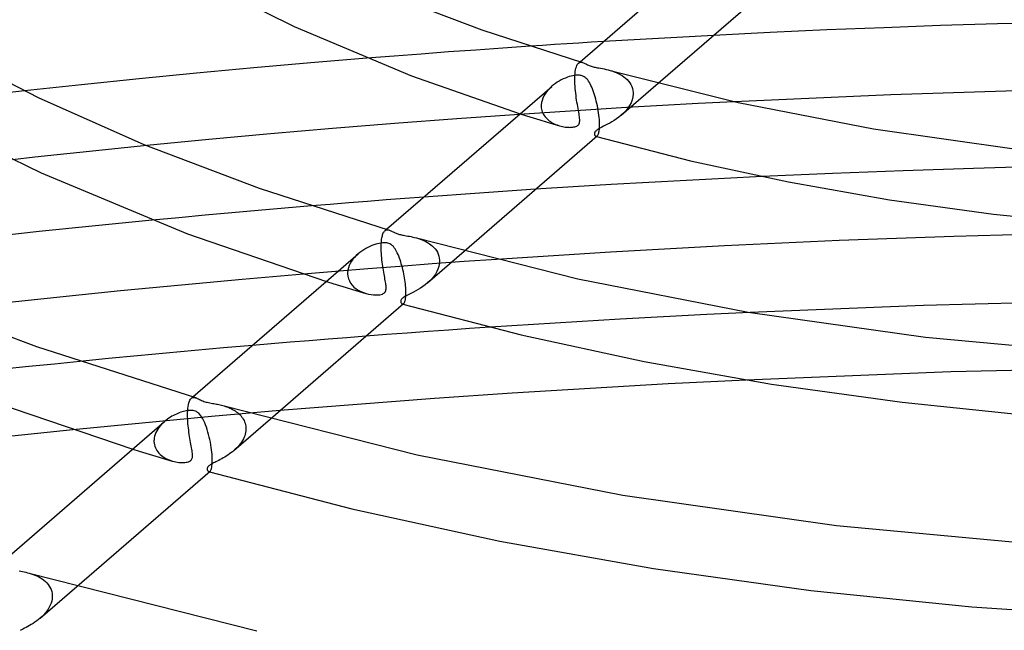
# Model space of a CAD drawing. Header units: millimetres. Extents: x -417 to 417, y -210 to 365.
# Tile 51 of 100: x -80 to -21, y 178 to 214. Entities that reach past the tile are written whole.
import ezdxf

# ---------------------------------------------------------------- set-up
doc = ezdxf.new("R2010")
doc.units = ezdxf.units.MM
doc.layers.add('HIDDEN', color=7, linetype='Continuous')
doc.layers.add('THICK', color=7, linetype='Continuous')

msp = doc.modelspace()

# ---------------------------------------------------------------- linework, layer by layer
at = {"layer": 'HIDDEN'}
for p, q in [((-43.94, 213.044), (-45.028, 212.979)), ((-42.851, 213.108), (-43.94, 213.044)), ((-41.762, 213.17), (-42.851, 213.108)), ((-40.673, 213.231), (-41.762, 213.17)), ((-39.582, 213.29), (-40.673, 213.231)), ((-38.492, 213.348), (-39.582, 213.29)), ((-54.229, 212.36), (-55.845, 212.239)), ((-52.611, 212.477), (-54.229, 212.36)), ((-50.992, 212.591), (-52.611, 212.477)), ((-49.371, 212.701), (-50.992, 212.591)), ((-57.459, 212.115), (-59.071, 211.987)), ((-55.845, 212.239), (-57.459, 212.115)), ((-46.506, 211.699), (-46.41, 211.782)), ((-46.47, 211.725), (-46.431, 211.742)), ((-46.431, 211.742), (-46.391, 211.752)), ((-46.391, 211.752), (-46.349, 211.754)), ((-46.349, 211.754), (-46.306, 211.749)), ((-46.306, 211.749), (-46.261, 211.738)), ((-46.71, 211.082), (-46.697, 211.2)), ((-46.697, 211.2), (-46.68, 211.306)), ((-46.68, 211.306), (-46.659, 211.4)), ((-46.659, 211.4), (-46.634, 211.483)), ((-46.634, 211.483), (-46.607, 211.554)), ((-46.607, 211.554), (-46.576, 211.613)), ((-46.576, 211.613), (-46.542, 211.661)), ((-46.542, 211.661), (-46.506, 211.699)), ((-46.506, 211.699), (-46.47, 211.725)), ((-44.634, 211.268), (-44.509, 211.231)), ((-44.509, 211.231), (-44.385, 211.188)), ((-44.385, 211.188), (-44.263, 211.14)), ((-46.724, 210.739), (-46.722, 210.866)), ((-46.722, 210.607), (-46.724, 210.739)), ((-46.722, 210.881), (-46.721, 210.895)), ((-46.722, 210.866), (-46.722, 210.881)), ((-46.718, 210.47), (-46.722, 210.607)), ((-46.721, 210.91), (-46.72, 210.925)), ((-46.721, 210.895), (-46.721, 210.91)), ((-46.72, 210.925), (-46.719, 210.939)), ((-46.719, 210.953), (-46.71, 211.082)), ((-46.719, 210.939), (-46.719, 210.953)), ((-44.263, 211.14), (-44.143, 211.086)), ((-44.143, 211.086), (-44.027, 211.027)), ((-44.027, 211.027), (-43.916, 210.961)), ((-43.916, 210.961), (-43.81, 210.888)), ((-43.81, 210.888), (-43.709, 210.809)), ((-43.709, 210.809), (-43.617, 210.724)), ((-43.617, 210.724), (-43.533, 210.631)), ((-43.533, 210.631), (-43.458, 210.533)), ((-79.415, 210.048), (-80.615, 209.916)), ((-48.411, 209.991), (-48.495, 209.871)), ((-48.316, 210.107), (-48.411, 209.991)), ((-48.211, 210.216), (-48.316, 210.107)), ((-48.099, 210.32), (-48.211, 210.216)), ((-46.71, 210.332), (-46.718, 210.47)), ((-46.699, 210.192), (-46.71, 210.332)), ((-46.686, 210.052), (-46.699, 210.192)), ((-46.671, 209.911), (-46.686, 210.052)), ((-43.975, 208.6), (-41.783, 210.498)), ((-43.458, 210.533), (-43.393, 210.427)), ((-43.393, 210.427), (-43.34, 210.316)), ((-43.34, 210.316), (-43.3, 210.2)), ((-43.3, 210.2), (-43.272, 210.079)), ((-43.272, 210.079), (-43.259, 209.954)), ((-48.674, 209.486), (-48.705, 209.353)), ((-48.628, 209.617), (-48.674, 209.486)), ((-48.568, 209.746), (-48.628, 209.617)), ((-48.495, 209.871), (-48.568, 209.746)), ((-46.654, 209.773), (-46.671, 209.911)), ((-46.636, 209.636), (-46.654, 209.773)), ((-46.616, 209.501), (-46.636, 209.636)), ((-46.596, 209.369), (-46.616, 209.501)), ((-43.319, 209.519), (-43.385, 209.348)), ((-43.276, 209.692), (-43.319, 209.519)), ((-43.258, 209.866), (-43.276, 209.692)), ((-43.259, 209.954), (-43.258, 209.94)), ((-43.258, 209.94), (-43.258, 209.925)), ((-43.258, 209.925), (-43.258, 209.91)), ((-43.258, 209.91), (-43.258, 209.896)), ((-43.258, 209.896), (-43.258, 209.881)), ((-43.258, 209.881), (-43.258, 209.866)), ((-37.26, 209.406), (-39.393, 209.295)), ((-48.72, 209.192), (-48.721, 209.178)), ((-48.721, 209.178), (-48.721, 209.164)), ((-48.721, 209.164), (-48.72, 209.15)), ((-48.719, 209.221), (-48.72, 209.206)), ((-48.72, 209.206), (-48.72, 209.192)), ((-48.72, 209.15), (-48.72, 209.136)), ((-48.72, 209.136), (-48.714, 209.05)), ((-48.705, 209.353), (-48.719, 209.221)), ((-48.714, 209.05), (-48.701, 208.966)), ((-48.701, 208.966), (-48.681, 208.884)), ((-48.681, 208.884), (-48.655, 208.804)), ((-45.782, 208.925), (-47.907, 208.789)), ((-46.574, 209.24), (-46.596, 209.369)), ((-46.553, 209.115), (-46.574, 209.24)), ((-46.532, 208.997), (-46.553, 209.115)), ((-46.512, 208.884), (-46.532, 208.997)), ((-46.493, 208.777), (-46.512, 208.884)), ((-43.654, 209.054), (-45.782, 208.925)), ((-43.699, 208.873), (-43.833, 208.731)), ((-43.578, 209.023), (-43.699, 208.873)), ((-41.525, 209.178), (-43.654, 209.054)), ((-43.473, 209.182), (-43.578, 209.023)), ((-43.385, 209.348), (-43.473, 209.182)), ((-39.393, 209.295), (-41.525, 209.178)), ((-47.907, 208.789), (-50.03, 208.647)), ((-49.976, 208.694), (-49.589, 208.571)), ((-49.589, 208.571), (-49.201, 208.45)), ((-49.201, 208.45), (-48.812, 208.33)), ((-48.812, 208.33), (-48.421, 208.21)), ((-48.655, 208.804), (-48.622, 208.727)), ((-48.622, 208.727), (-48.583, 208.652)), ((-48.583, 208.652), (-48.538, 208.581)), ((-48.538, 208.581), (-48.489, 208.513)), ((-48.489, 208.513), (-48.434, 208.448)), ((-48.434, 208.448), (-48.375, 208.387)), ((-48.375, 208.387), (-48.312, 208.329)), ((-48.312, 208.329), (-48.245, 208.275)), ((-48.245, 208.275), (-48.175, 208.224)), ((-46.476, 208.677), (-46.493, 208.777)), ((-46.461, 208.584), (-46.476, 208.677)), ((-46.449, 208.498), (-46.461, 208.584)), ((-46.44, 208.418), (-46.449, 208.498)), ((-46.435, 208.344), (-46.44, 208.418)), ((-46.439, 208.207), (-46.434, 208.273)), ((-46.434, 208.273), (-46.435, 208.344)), ((-44.38, 208.298), (-44.516, 208.213)), ((-44.243, 208.39), (-44.38, 208.298)), ((-44.108, 208.49), (-44.243, 208.39)), ((-43.978, 208.597), (-44.108, 208.49)), ((-43.833, 208.731), (-43.978, 208.597)), ((-48.421, 208.21), (-48.03, 208.092)), ((-48.175, 208.224), (-48.101, 208.177)), ((-48.101, 208.177), (-48.025, 208.133)), ((-48.03, 208.092), (-47.637, 207.974)), ((-48.025, 208.133), (-47.946, 208.093)), ((-47.946, 208.093), (-47.865, 208.056)), ((-47.865, 208.056), (-47.782, 208.023)), ((-47.782, 208.023), (-47.699, 207.993)), ((-47.699, 207.993), (-47.616, 207.968)), ((-47.616, 207.968), (-47.536, 207.946)), ((-47.536, 207.946), (-47.458, 207.928)), ((-47.458, 207.928), (-47.38, 207.914)), ((-47.38, 207.914), (-47.304, 207.902)), ((-47.304, 207.902), (-47.23, 207.893)), ((-47.23, 207.893), (-47.158, 207.886)), ((-47.158, 207.886), (-47.088, 207.883)), ((-47.088, 207.883), (-47.022, 207.882)), ((-47.022, 207.882), (-46.958, 207.883)), ((-46.958, 207.883), (-46.898, 207.887)), ((-46.898, 207.887), (-46.838, 207.893)), ((-46.838, 207.893), (-46.778, 207.903)), ((-46.778, 207.903), (-46.719, 207.916)), ((-46.719, 207.916), (-46.663, 207.934)), ((-46.663, 207.934), (-46.611, 207.956)), ((-46.611, 207.956), (-46.565, 207.983)), ((-46.565, 207.983), (-46.527, 208.015)), ((-46.527, 208.015), (-46.495, 208.052)), ((-46.495, 208.052), (-46.47, 208.096)), ((-46.47, 208.096), (-46.451, 208.148)), ((-46.451, 208.148), (-46.439, 208.207)), ((-45.486, 207.665), (-45.51, 207.638)), ((-45.458, 207.691), (-45.486, 207.665)), ((-45.425, 207.717), (-45.458, 207.691)), ((-45.387, 207.744), (-45.425, 207.717)), ((-45.341, 207.773), (-45.387, 207.744)), ((-45.283, 207.807), (-45.341, 207.773)), ((-45.209, 207.847), (-45.283, 207.807)), ((-45.118, 207.893), (-45.209, 207.847)), ((-45.014, 207.946), (-45.118, 207.893)), ((-44.899, 208.003), (-45.014, 207.946)), ((-44.777, 208.067), (-44.899, 208.003)), ((-44.649, 208.136), (-44.777, 208.067)), ((-44.516, 208.213), (-44.649, 208.136)), ((-45.562, 207.52), (-45.563, 207.491)), ((-45.563, 207.491), (-45.56, 207.463)), ((-45.556, 207.551), (-45.562, 207.52)), ((-45.56, 207.463), (-45.553, 207.437)), ((-45.545, 207.581), (-45.556, 207.551)), ((-45.553, 207.437), (-45.543, 207.414)), ((-45.53, 207.61), (-45.545, 207.581)), ((-45.543, 207.414), (-45.53, 207.393)), ((-45.51, 207.638), (-45.53, 207.61)), ((-45.53, 207.393), (-45.515, 207.375)), ((-45.515, 207.375), (-45.499, 207.361)), ((-45.499, 207.361), (-45.481, 207.352)), ((-45.481, 207.352), (-45.467, 207.348)), ((-45.473, 207.349), (-45.466, 207.347)), ((-45.467, 207.348), (-45.453, 207.346)), ((-45.466, 207.347), (-45.459, 207.345)), ((-45.459, 207.345), (-45.452, 207.343)), ((-45.453, 207.346), (-45.438, 207.348)), ((-45.452, 207.343), (-45.446, 207.341)), ((-45.446, 207.341), (-45.439, 207.34)), ((-45.439, 207.34), (-45.432, 207.338)), ((-45.438, 207.348), (-45.424, 207.352)), ((-45.424, 207.352), (-45.409, 207.36)), ((-45.409, 207.36), (-45.394, 207.37)), ((-74.806, 206.526), (-76.137, 206.387)), ((-73.475, 206.662), (-74.806, 206.526)), ((-72.143, 206.796), (-73.475, 206.662)), ((-78.794, 206.103), (-80.121, 205.957)), ((-77.466, 206.246), (-78.794, 206.103)), ((-76.137, 206.387), (-77.466, 206.246)), ((-27.226, 205.301), (-31.409, 205.139)), ((-23.042, 205.44), (-27.226, 205.301)), ((-18.853, 205.555), (-23.042, 205.44)), ((-31.409, 205.139), (-35.59, 204.954)), ((-49.056, 204.199), (-50.165, 204.126)), ((-54.594, 203.818), (-55.7, 203.737)), ((-53.488, 203.898), (-54.594, 203.818)), ((-52.381, 203.975), (-53.488, 203.898)), ((-51.274, 204.052), (-52.381, 203.975)), ((-50.165, 204.126), (-51.274, 204.052)), ((-63.953, 203.079), (-65.53, 202.943)), ((-62.374, 203.212), (-63.953, 203.079)), ((-70.256, 202.514), (-71.829, 202.364)), ((-68.682, 202.66), (-70.256, 202.514)), ((-67.107, 202.803), (-68.682, 202.66)), ((-65.53, 202.943), (-67.107, 202.803)), ((-58.008, 201.738), (-57.911, 201.822)), ((-57.912, 201.788), (-57.877, 201.793)), ((-57.877, 201.793), (-57.84, 201.793)), ((-57.84, 201.793), (-57.802, 201.788)), ((-58.208, 201.161), (-58.199, 201.239)), ((-58.199, 201.239), (-58.188, 201.312)), ((-58.188, 201.312), (-58.175, 201.381)), ((-58.175, 201.381), (-58.159, 201.445)), ((-58.159, 201.445), (-58.143, 201.503)), ((-58.143, 201.503), (-58.124, 201.556)), ((-58.124, 201.556), (-58.104, 201.604)), ((-58.104, 201.604), (-58.082, 201.646)), ((-58.082, 201.646), (-58.058, 201.682)), ((-58.058, 201.682), (-58.033, 201.714)), ((-58.033, 201.714), (-58.006, 201.739)), ((-58.006, 201.739), (-57.977, 201.761)), ((-57.977, 201.761), (-57.945, 201.777)), ((-57.945, 201.777), (-57.912, 201.788)), ((-57.802, 201.788), (-57.762, 201.778)), ((-56.135, 201.309), (-56.019, 201.274)), ((-56.019, 201.274), (-55.904, 201.235)), ((-55.904, 201.235), (-55.791, 201.191)), ((-58.226, 200.782), (-58.224, 200.905)), ((-58.225, 200.655), (-58.226, 200.782)), ((-58.221, 200.526), (-58.225, 200.655)), ((-58.224, 200.934), (-58.223, 200.949)), ((-58.224, 200.92), (-58.224, 200.934)), ((-58.224, 200.905), (-58.224, 200.92)), ((-58.223, 200.949), (-58.222, 200.963)), ((-58.222, 200.978), (-58.221, 200.992)), ((-58.222, 200.963), (-58.222, 200.978)), ((-58.221, 200.992), (-58.216, 201.078)), ((-58.216, 201.078), (-58.208, 201.161)), ((-55.791, 201.191), (-55.68, 201.143)), ((-55.68, 201.143), (-55.572, 201.09)), ((-55.572, 201.09), (-55.467, 201.031)), ((-55.467, 201.031), (-55.367, 200.967)), ((-55.367, 200.967), (-55.271, 200.898)), ((-55.271, 200.898), (-55.181, 200.822)), ((-55.181, 200.822), (-55.097, 200.741)), ((-55.097, 200.741), (-55.019, 200.653)), ((-55.019, 200.653), (-54.95, 200.558)), ((-59.904, 200.042), (-59.989, 199.923)), ((-59.809, 200.155), (-59.904, 200.042)), ((-59.707, 200.261), (-59.809, 200.155)), ((-59.597, 200.362), (-59.707, 200.261)), ((-58.214, 200.395), (-58.221, 200.526)), ((-58.204, 200.264), (-58.214, 200.395)), ((-58.193, 200.134), (-58.204, 200.264)), ((-58.179, 200.005), (-58.193, 200.134)), ((-55.476, 198.639), (-53.293, 200.53)), ((-54.95, 200.558), (-54.89, 200.457)), ((-54.89, 200.457), (-54.84, 200.349)), ((-54.84, 200.349), (-54.801, 200.235)), ((-54.801, 200.235), (-54.774, 200.117)), ((-54.774, 200.117), (-54.761, 199.993)), ((-59.03, 199.47), (-60.939, 199.317)), ((-60.173, 199.534), (-60.206, 199.398)), ((-60.125, 199.668), (-60.173, 199.534)), ((-60.063, 199.798), (-60.125, 199.668)), ((-59.989, 199.923), (-60.063, 199.798)), ((-57.119, 199.619), (-59.03, 199.47)), ((-58.164, 199.878), (-58.179, 200.005)), ((-58.148, 199.753), (-58.164, 199.878)), ((-58.131, 199.63), (-58.148, 199.753)), ((-58.113, 199.51), (-58.131, 199.63)), ((-58.094, 199.393), (-58.113, 199.51)), ((-55.207, 199.763), (-57.119, 199.619)), ((-53.294, 199.901), (-55.207, 199.763)), ((-54.857, 199.458), (-54.925, 199.31)), ((-54.806, 199.608), (-54.857, 199.458)), ((-54.774, 199.757), (-54.806, 199.608)), ((-54.76, 199.905), (-54.774, 199.757)), ((-54.761, 199.993), (-54.761, 199.979)), ((-54.761, 199.979), (-54.76, 199.964)), ((-54.76, 199.964), (-54.76, 199.949)), ((-54.76, 199.949), (-54.76, 199.934)), ((-54.76, 199.934), (-54.76, 199.92)), ((-54.76, 199.92), (-54.76, 199.905)), ((-51.379, 200.035), (-53.294, 199.901)), ((-60.939, 199.317), (-62.846, 199.159)), ((-60.222, 199.231), (-60.223, 199.217)), ((-60.223, 199.217), (-60.223, 199.203)), ((-60.223, 199.203), (-60.223, 199.189)), ((-60.223, 199.189), (-60.222, 199.175)), ((-60.221, 199.26), (-60.222, 199.245)), ((-60.222, 199.245), (-60.222, 199.231)), ((-60.222, 199.175), (-60.208, 199.03)), ((-60.206, 199.398), (-60.221, 199.26)), ((-60.208, 199.03), (-60.173, 198.888)), ((-60.173, 198.888), (-60.117, 198.752)), ((-58.075, 199.278), (-58.094, 199.393)), ((-58.056, 199.167), (-58.075, 199.278)), ((-58.037, 199.06), (-58.056, 199.167)), ((-58.019, 198.958), (-58.037, 199.06)), ((-58.002, 198.862), (-58.019, 198.958)), ((-55.221, 198.889), (-55.346, 198.759)), ((-55.109, 199.024), (-55.221, 198.889)), ((-55.01, 199.165), (-55.109, 199.024)), ((-54.925, 199.31), (-55.01, 199.165)), ((-61.485, 198.727), (-61.096, 198.606)), ((-61.096, 198.606), (-60.706, 198.486)), ((-60.706, 198.486), (-60.315, 198.367)), ((-60.315, 198.367), (-59.923, 198.248)), ((-60.117, 198.752), (-60.043, 198.624)), ((-60.043, 198.624), (-59.951, 198.504)), ((-59.951, 198.504), (-59.843, 198.394)), ((-59.843, 198.394), (-59.72, 198.294)), ((-59.72, 198.294), (-59.585, 198.206)), ((-57.986, 198.771), (-58.002, 198.862)), ((-57.971, 198.686), (-57.986, 198.771)), ((-57.959, 198.606), (-57.971, 198.686)), ((-57.949, 198.532), (-57.959, 198.606)), ((-57.941, 198.463), (-57.949, 198.532)), ((-57.942, 198.231), (-57.936, 198.283)), ((-57.936, 198.399), (-57.941, 198.463)), ((-57.934, 198.339), (-57.936, 198.399)), ((-57.936, 198.283), (-57.934, 198.339)), ((-55.893, 198.33), (-56.034, 198.243)), ((-55.751, 198.425), (-55.893, 198.33)), ((-55.613, 198.527), (-55.751, 198.425)), ((-55.481, 198.636), (-55.613, 198.527)), ((-55.346, 198.759), (-55.481, 198.636)), ((-59.923, 198.248), (-59.53, 198.131)), ((-59.585, 198.206), (-59.439, 198.129)), ((-59.53, 198.131), (-59.137, 198.014)), ((-59.439, 198.129), (-59.284, 198.063)), ((-59.284, 198.063), (-59.123, 198.009)), ((-59.123, 198.009), (-58.973, 197.972)), ((-58.973, 197.972), (-58.826, 197.945)), ((-58.826, 197.945), (-58.684, 197.929)), ((-58.684, 197.929), (-58.55, 197.922)), ((-58.55, 197.922), (-58.426, 197.925)), ((-58.426, 197.925), (-58.315, 197.937)), ((-58.315, 197.937), (-58.225, 197.955)), ((-58.225, 197.955), (-58.154, 197.977)), ((-58.154, 197.977), (-58.1, 198.003)), ((-58.1, 198.003), (-58.057, 198.03)), ((-58.057, 198.03), (-58.021, 198.061)), ((-58.021, 198.061), (-57.992, 198.097)), ((-57.992, 198.097), (-57.97, 198.137)), ((-57.97, 198.137), (-57.953, 198.182)), ((-57.953, 198.182), (-57.942, 198.231)), ((-56.964, 197.727), (-56.995, 197.696)), ((-56.926, 197.757), (-56.964, 197.727)), ((-56.881, 197.789), (-56.926, 197.757)), ((-56.823, 197.825), (-56.881, 197.789)), ((-56.75, 197.866), (-56.823, 197.825)), ((-56.659, 197.913), (-56.75, 197.866)), ((-56.552, 197.967), (-56.659, 197.913)), ((-56.434, 198.026), (-56.552, 197.967)), ((-56.306, 198.092), (-56.434, 198.026)), ((-56.172, 198.164), (-56.306, 198.092)), ((-56.034, 198.243), (-56.172, 198.164)), ((-57.059, 197.581), (-57.063, 197.556)), ((-57.063, 197.556), (-57.063, 197.533)), ((-57.063, 197.533), (-57.061, 197.512)), ((-57.061, 197.512), (-57.057, 197.493)), ((-57.051, 197.608), (-57.059, 197.581)), ((-57.057, 197.493), (-57.053, 197.477)), ((-57.053, 197.477), (-57.046, 197.461)), ((-57.038, 197.636), (-57.051, 197.608)), ((-57.046, 197.461), (-57.039, 197.446)), ((-57.039, 197.446), (-57.03, 197.433)), ((-57.019, 197.666), (-57.038, 197.636)), ((-57.03, 197.433), (-57.021, 197.42)), ((-57.021, 197.42), (-57.01, 197.41)), ((-56.995, 197.696), (-57.019, 197.666)), ((-57.01, 197.41), (-56.998, 197.401)), ((-56.998, 197.401), (-56.986, 197.394)), ((-56.986, 197.394), (-56.973, 197.389)), ((-56.973, 197.389), (-56.961, 197.386)), ((-56.973, 197.389), (-56.966, 197.387)), ((-56.966, 197.387), (-56.96, 197.385)), ((-56.961, 197.386), (-56.948, 197.386)), ((-56.96, 197.385), (-56.953, 197.383)), ((-56.953, 197.383), (-56.946, 197.381)), ((-56.948, 197.386), (-56.935, 197.388)), ((-56.946, 197.381), (-56.94, 197.38)), ((-56.94, 197.38), (-56.933, 197.378)), ((-56.935, 197.388), (-56.922, 197.393)), ((-56.922, 197.393), (-56.909, 197.4)), ((-56.909, 197.4), (-56.896, 197.41)), ((-41.459, 196.624), (-44.035, 196.481)), ((-38.881, 196.758), (-41.459, 196.624)), ((-36.301, 196.883), (-38.881, 196.758)), ((-49.178, 196.171), (-51.745, 196.003)), ((-46.608, 196.33), (-49.178, 196.171)), ((-44.035, 196.481), (-46.608, 196.33)), ((-60.26, 195.384), (-61.385, 195.295)), ((-59.134, 195.472), (-60.26, 195.384)), ((-64.755, 195.018), (-65.878, 194.923)), ((-63.632, 195.112), (-64.755, 195.018)), ((-62.509, 195.204), (-63.632, 195.112)), ((-61.385, 195.295), (-62.509, 195.204)), ((-79.163, 193.662), (-80.682, 193.503)), ((-77.643, 193.818), (-79.163, 193.662)), ((-76.122, 193.972), (-77.643, 193.818)), ((-12.206, 193.635), (-24.386, 193.347)), ((-24.386, 193.347), (-36.539, 192.867)), ((-69.509, 191.778), (-69.411, 191.863)), ((-69.713, 191.171), (-69.698, 191.299)), ((-69.698, 191.299), (-69.677, 191.415)), ((-69.677, 191.415), (-69.652, 191.517)), ((-69.652, 191.517), (-69.621, 191.605)), ((-69.621, 191.605), (-69.587, 191.678)), ((-69.587, 191.678), (-69.548, 191.737)), ((-69.548, 191.737), (-69.505, 191.781)), ((-69.505, 191.781), (-69.47, 191.806)), ((-69.47, 191.806), (-69.432, 191.823)), ((-69.432, 191.823), (-69.393, 191.832)), ((-69.393, 191.832), (-69.35, 191.834)), ((-69.35, 191.834), (-69.307, 191.829)), ((-69.307, 191.829), (-69.262, 191.818)), ((-67.634, 191.349), (-67.553, 191.325)), ((-67.553, 191.325), (-67.472, 191.299)), ((-67.472, 191.299), (-67.39, 191.27)), ((-67.39, 191.27), (-67.307, 191.238)), ((-68.316, 190.691), (-70.369, 190.502)), ((-69.728, 190.818), (-69.726, 190.944)), ((-69.726, 190.689), (-69.728, 190.818)), ((-69.726, 190.959), (-69.725, 190.974)), ((-69.726, 190.944), (-69.726, 190.959)), ((-69.722, 190.557), (-69.726, 190.689)), ((-69.725, 190.974), (-69.724, 190.988)), ((-69.724, 191.003), (-69.723, 191.017)), ((-69.724, 190.988), (-69.724, 191.003)), ((-69.723, 191.031), (-69.713, 191.171)), ((-69.723, 191.017), (-69.723, 191.031)), ((-66.273, 190.872), (-68.316, 190.691)), ((-67.307, 191.238), (-67.225, 191.203)), ((-67.225, 191.203), (-67.143, 191.166)), ((-67.143, 191.166), (-67.063, 191.125)), ((-67.063, 191.125), (-66.985, 191.081)), ((-66.985, 191.081), (-66.909, 191.035)), ((-66.909, 191.035), (-66.836, 190.985)), ((-66.836, 190.985), (-66.765, 190.932)), ((-66.765, 190.932), (-66.698, 190.876)), ((-66.698, 190.876), (-66.633, 190.816)), ((-66.633, 190.816), (-66.573, 190.753)), ((-66.573, 190.753), (-66.516, 190.687)), ((-66.516, 190.687), (-66.464, 190.616)), ((-64.243, 191.047), (-66.273, 190.872)), ((-74.491, 190.105), (-76.554, 189.899)), ((-72.429, 190.307), (-74.491, 190.105)), ((-70.369, 190.502), (-72.429, 190.307)), ((-71.355, 190.144), (-71.429, 190.049)), ((-71.274, 190.234), (-71.355, 190.144)), ((-71.188, 190.32), (-71.274, 190.234)), ((-71.098, 190.402), (-71.188, 190.32)), ((-69.714, 190.422), (-69.722, 190.557)), ((-69.704, 190.288), (-69.714, 190.422)), ((-69.692, 190.154), (-69.704, 190.288)), ((-69.678, 190.022), (-69.692, 190.154)), ((-66.977, 188.679), (-64.799, 190.565)), ((-66.464, 190.616), (-66.417, 190.543)), ((-66.417, 190.543), (-66.376, 190.466)), ((-66.376, 190.466), (-66.34, 190.385)), ((-66.34, 190.385), (-66.31, 190.301)), ((-66.31, 190.301), (-66.287, 190.214)), ((-66.287, 190.214), (-66.271, 190.124)), ((-66.271, 190.124), (-66.263, 190.033)), ((-71.688, 189.524), (-71.711, 189.412)), ((-71.655, 189.635), (-71.688, 189.524)), ((-71.611, 189.743), (-71.655, 189.635)), ((-71.559, 189.849), (-71.611, 189.743)), ((-71.498, 189.951), (-71.559, 189.849)), ((-71.429, 190.049), (-71.498, 189.951)), ((-69.662, 189.891), (-69.678, 190.022)), ((-69.645, 189.763), (-69.662, 189.891)), ((-69.627, 189.637), (-69.645, 189.763)), ((-69.608, 189.514), (-69.627, 189.637)), ((-69.589, 189.394), (-69.608, 189.514)), ((-66.335, 189.56), (-66.372, 189.465)), ((-66.305, 189.656), (-66.335, 189.56)), ((-66.283, 189.753), (-66.305, 189.656)), ((-66.268, 189.849), (-66.283, 189.753)), ((-66.262, 189.944), (-66.268, 189.849)), ((-66.263, 190.033), (-66.262, 190.018)), ((-66.262, 190.018), (-66.262, 190.003)), ((-66.262, 190.003), (-66.261, 189.989)), ((-66.261, 189.974), (-66.262, 189.959)), ((-66.262, 189.959), (-66.262, 189.944)), ((-66.261, 189.989), (-66.261, 189.974)), ((-71.723, 189.285), (-71.724, 189.271)), ((-71.724, 189.271), (-71.724, 189.257)), ((-71.724, 189.257), (-71.724, 189.242)), ((-71.724, 189.242), (-71.724, 189.228)), ((-71.724, 189.228), (-71.724, 189.214)), ((-71.724, 189.214), (-71.716, 189.119)), ((-71.711, 189.412), (-71.723, 189.299)), ((-71.723, 189.299), (-71.723, 189.285)), ((-71.716, 189.119), (-71.7, 189.024)), ((-71.7, 189.024), (-71.675, 188.932)), ((-71.675, 188.932), (-71.642, 188.842)), ((-69.569, 189.277), (-69.589, 189.394)), ((-69.549, 189.163), (-69.569, 189.277)), ((-69.529, 189.053), (-69.549, 189.163)), ((-69.51, 188.947), (-69.529, 189.053)), ((-69.492, 188.845), (-69.51, 188.947)), ((-66.657, 189.005), (-66.731, 188.919)), ((-66.588, 189.093), (-66.657, 189.005)), ((-66.525, 189.183), (-66.588, 189.093)), ((-66.467, 189.275), (-66.525, 189.183)), ((-66.416, 189.369), (-66.467, 189.275)), ((-66.372, 189.465), (-66.416, 189.369)), ((-72.99, 188.763), (-72.6, 188.643)), ((-72.6, 188.643), (-72.209, 188.524)), ((-72.209, 188.524), (-71.817, 188.405)), ((-71.817, 188.405), (-71.424, 188.287)), ((-71.642, 188.842), (-71.6, 188.756)), ((-71.6, 188.756), (-71.55, 188.673)), ((-71.55, 188.673), (-71.493, 188.593)), ((-71.493, 188.593), (-71.428, 188.517)), ((-71.428, 188.517), (-71.357, 188.446)), ((-71.357, 188.446), (-71.28, 188.379)), ((-71.28, 188.379), (-71.197, 188.317)), ((-69.476, 188.75), (-69.492, 188.845)), ((-69.461, 188.661), (-69.476, 188.75)), ((-69.45, 188.579), (-69.461, 188.661)), ((-69.441, 188.502), (-69.45, 188.579)), ((-69.436, 188.432), (-69.441, 188.502)), ((-69.437, 188.312), (-69.435, 188.369)), ((-69.435, 188.369), (-69.436, 188.432)), ((-67.427, 188.349), (-67.519, 188.292)), ((-67.334, 188.409), (-67.427, 188.349)), ((-67.243, 188.471), (-67.334, 188.409)), ((-67.153, 188.537), (-67.243, 188.471)), ((-67.065, 188.606), (-67.153, 188.537)), ((-66.979, 188.678), (-67.065, 188.606)), ((-66.893, 188.755), (-66.979, 188.678)), ((-66.81, 188.836), (-66.893, 188.755)), ((-66.731, 188.919), (-66.81, 188.836)), ((-71.424, 188.287), (-71.031, 188.17)), ((-71.197, 188.317), (-71.11, 188.26)), ((-71.11, 188.26), (-71.017, 188.208)), ((-71.031, 188.17), (-70.636, 188.054)), ((-71.017, 188.208), (-70.922, 188.16)), ((-70.922, 188.16), (-70.825, 188.119)), ((-70.825, 188.119), (-70.726, 188.082)), ((-70.726, 188.082), (-70.627, 188.051)), ((-70.627, 188.051), (-70.529, 188.025)), ((-70.529, 188.025), (-70.433, 188.004)), ((-70.433, 188.004), (-70.337, 187.987)), ((-70.337, 187.987), (-70.243, 187.975)), ((-70.243, 187.975), (-70.15, 187.966)), ((-70.15, 187.966), (-70.06, 187.963)), ((-70.06, 187.963), (-69.973, 187.963)), ((-69.973, 187.963), (-69.891, 187.968)), ((-69.891, 187.968), (-69.814, 187.977)), ((-69.814, 187.977), (-69.743, 187.991)), ((-69.743, 187.991), (-69.681, 188.008)), ((-69.681, 188.008), (-69.628, 188.029)), ((-69.628, 188.029), (-69.583, 188.053)), ((-69.583, 188.053), (-69.546, 188.079)), ((-69.546, 188.079), (-69.515, 188.109)), ((-69.515, 188.109), (-69.49, 188.142)), ((-69.49, 188.142), (-69.47, 188.178)), ((-69.47, 188.178), (-69.455, 188.218)), ((-69.455, 188.218), (-69.444, 188.262)), ((-69.444, 188.262), (-69.437, 188.312)), ((-68.46, 187.771), (-68.485, 187.747)), ((-68.43, 187.795), (-68.46, 187.771)), ((-68.396, 187.82), (-68.43, 187.795)), ((-68.355, 187.846), (-68.396, 187.82)), ((-68.308, 187.874), (-68.355, 187.846)), ((-68.253, 187.905), (-68.308, 187.874)), ((-68.19, 187.938), (-68.253, 187.905)), ((-68.119, 187.974), (-68.19, 187.938)), ((-68.044, 188.012), (-68.119, 187.974)), ((-67.963, 188.052), (-68.044, 188.012)), ((-67.879, 188.094), (-67.963, 188.052)), ((-67.792, 188.14), (-67.879, 188.094)), ((-67.703, 188.187), (-67.792, 188.14)), ((-67.611, 188.238), (-67.703, 188.187)), ((-67.519, 188.292), (-67.611, 188.238)), ((-68.558, 187.624), (-68.563, 187.596)), ((-68.563, 187.596), (-68.563, 187.567)), ((-68.563, 187.567), (-68.559, 187.539)), ((-68.559, 187.539), (-68.551, 187.513)), ((-68.55, 187.651), (-68.558, 187.624)), ((-68.551, 187.513), (-68.541, 187.489)), ((-68.539, 187.676), (-68.55, 187.651)), ((-68.541, 187.489), (-68.527, 187.468)), ((-68.524, 187.7), (-68.539, 187.676)), ((-68.527, 187.468), (-68.511, 187.451)), ((-68.507, 187.723), (-68.524, 187.7)), ((-68.511, 187.451), (-68.493, 187.438)), ((-68.485, 187.747), (-68.507, 187.723)), ((-68.493, 187.438), (-68.474, 187.429)), ((-68.474, 187.429), (-68.462, 187.427)), ((-68.473, 187.429), (-68.467, 187.427)), ((-68.467, 187.427), (-68.46, 187.425)), ((-68.462, 187.427), (-68.449, 187.426)), ((-68.46, 187.425), (-68.453, 187.423)), ((-68.453, 187.423), (-68.447, 187.422)), ((-68.449, 187.426), (-68.436, 187.428)), ((-68.447, 187.422), (-68.44, 187.42)), ((-68.44, 187.42), (-68.433, 187.418)), ((-68.436, 187.428), (-68.423, 187.433)), ((-68.423, 187.433), (-68.41, 187.44)), ((-68.41, 187.44), (-68.396, 187.45)), ((-79.133, 181.389), (-79.021, 181.355)), ((-79.021, 181.355), (-78.909, 181.317)), ((-78.909, 181.317), (-78.796, 181.274)), ((-78.796, 181.274), (-78.684, 181.225)), ((-78.684, 181.225), (-78.574, 181.17)), ((-78.574, 181.17), (-78.466, 181.11)), ((-78.466, 181.11), (-78.363, 181.044)), ((-78.363, 181.044), (-78.265, 180.972)), ((-78.265, 180.972), (-78.174, 180.894)), ((-78.174, 180.894), (-78.089, 180.81)), ((-78.089, 180.81), (-78.012, 180.72)), ((-78.478, 178.719), (-76.304, 180.602)), ((-78.012, 180.72), (-77.944, 180.625)), ((-77.944, 180.625), (-77.886, 180.524)), ((-77.886, 180.524), (-77.838, 180.418)), ((-77.838, 180.418), (-77.801, 180.307)), ((-77.801, 180.307), (-77.776, 180.191)), ((-77.776, 180.191), (-77.764, 180.072)), ((-77.834, 179.606), (-77.882, 179.482)), ((-77.797, 179.732), (-77.834, 179.606)), ((-77.773, 179.859), (-77.797, 179.732)), ((-77.763, 179.984), (-77.773, 179.859)), ((-77.764, 180.072), (-77.763, 180.058)), ((-77.763, 180.058), (-77.763, 180.043)), ((-77.763, 180.043), (-77.763, 180.028)), ((-77.763, 180.028), (-77.762, 180.014)), ((-77.762, 180.014), (-77.763, 179.999)), ((-77.763, 179.999), (-77.763, 179.984)), ((-78.179, 179.019), (-78.274, 178.914)), ((-78.092, 179.129), (-78.179, 179.019)), ((-78.012, 179.243), (-78.092, 179.129)), ((-77.942, 179.361), (-78.012, 179.243)), ((-77.882, 179.482), (-77.942, 179.361)), ((-78.909, 178.401), (-79.015, 178.335)), ((-78.801, 178.472), (-78.909, 178.401)), ((-78.693, 178.548), (-78.801, 178.472)), ((-78.586, 178.629), (-78.693, 178.548)), ((-78.481, 178.716), (-78.586, 178.629)), ((-78.375, 178.813), (-78.481, 178.716)), ((-78.274, 178.914), (-78.375, 178.813)), ((-79.596, 178.026), (-79.68, 177.984)), ((-79.508, 178.07), (-79.596, 178.026)), ((-79.415, 178.117), (-79.508, 178.07)), ((-79.32, 178.166), (-79.415, 178.117)), ((-79.222, 178.218), (-79.32, 178.166)), ((-79.12, 178.274), (-79.222, 178.218)), ((-79.015, 178.335), (-79.12, 178.274))]:
    msp.add_line(p, q, dxfattribs=at)
at = {"layer": 'THICK'}
for p, q in [((-46.41, 211.782), (-36.598, 220.28)), ((-41.783, 210.498), (-33.892, 217.332)), ((-68.257, 216.296), (-63.398, 213.881)), ((-57.706, 215.749), (-52.254, 213.673)), ((-18.232, 214.123), (-21.614, 214.033)), ((-63.398, 213.881), (-56.434, 210.948)), ((-52.254, 213.673), (-46.262, 211.738)), ((-35.12, 213.516), (-38.492, 213.348)), ((-31.745, 213.668), (-35.12, 213.516)), ((-28.368, 213.805), (-31.745, 213.668)), ((-24.992, 213.927), (-28.368, 213.805)), ((-21.614, 214.033), (-24.992, 213.927)), ((-45.753, 212.934), (-46.477, 212.889)), ((-45.028, 212.979), (-45.753, 212.934)), ((-84.266, 212.564), (-78.595, 209.652)), ((-48.648, 212.749), (-49.371, 212.701)), ((-47.924, 212.796), (-48.648, 212.749)), ((-47.201, 212.843), (-47.924, 212.796)), ((-46.477, 212.889), (-47.201, 212.843)), ((-59.071, 211.987), (-62.411, 211.71)), ((-46.261, 211.738), (-46.217, 211.723)), ((-65.79, 211.412), (-69.195, 211.095)), ((-62.411, 211.71), (-65.79, 211.412)), ((-46.217, 211.723), (-46.172, 211.704)), ((-46.172, 211.704), (-46.125, 211.682)), ((-46.125, 211.682), (-46.076, 211.657)), ((-46.076, 211.657), (-46.025, 211.631)), ((-46.025, 211.631), (-45.972, 211.605)), ((-45.972, 211.605), (-45.918, 211.579)), ((-45.918, 211.579), (-45.863, 211.555)), ((-45.863, 211.555), (-45.809, 211.534)), ((-45.809, 211.534), (-45.755, 211.515)), ((-45.755, 211.515), (-45.7, 211.498)), ((-45.7, 211.498), (-45.642, 211.482)), ((-45.642, 211.482), (-45.583, 211.467)), ((-45.583, 211.467), (-45.52, 211.453)), ((-45.52, 211.453), (-45.452, 211.439)), ((-45.452, 211.439), (-45.376, 211.424)), ((-45.376, 211.424), (-45.29, 211.409)), ((-45.29, 211.409), (-45.194, 211.391)), ((-45.194, 211.391), (-45.09, 211.372)), ((-45.09, 211.372), (-44.981, 211.351)), ((-44.981, 211.351), (-44.868, 211.327)), ((-44.868, 211.327), (-44.752, 211.3)), ((-44.752, 211.3), (-44.634, 211.268)), ((-44.634, 211.268), (-37.019, 209.352)), ((-72.612, 210.76), (-76.024, 210.411)), ((-69.195, 211.095), (-72.612, 210.76)), ((-56.434, 210.948), (-49.976, 208.694)), ((-47.765, 210.566), (-47.88, 210.49)), ((-47.648, 210.636), (-47.765, 210.566)), ((-47.528, 210.701), (-47.648, 210.636)), ((-47.408, 210.759), (-47.528, 210.701)), ((-47.288, 210.811), (-47.408, 210.759)), ((-47.169, 210.856), (-47.288, 210.811)), ((-47.054, 210.894), (-47.169, 210.856)), ((-46.942, 210.925), (-47.054, 210.894)), ((-46.835, 210.95), (-46.942, 210.925)), ((-46.733, 210.968), (-46.835, 210.95)), ((-46.644, 210.978), (-46.733, 210.968)), ((-46.568, 210.982), (-46.644, 210.978)), ((-46.503, 210.982), (-46.568, 210.982)), ((-46.448, 210.978), (-46.503, 210.982)), ((-46.396, 210.972), (-46.448, 210.978)), ((-46.346, 210.962), (-46.396, 210.972)), ((-46.298, 210.949), (-46.346, 210.962)), ((-46.252, 210.932), (-46.298, 210.949)), ((-46.207, 210.912), (-46.252, 210.932)), ((-46.16, 210.886), (-46.207, 210.912)), ((-46.111, 210.852), (-46.16, 210.886)), ((-46.061, 210.81), (-46.111, 210.852)), ((-46.01, 210.758), (-46.061, 210.81)), ((-45.958, 210.696), (-46.01, 210.758)), ((-45.909, 210.627), (-45.958, 210.696)), ((-45.86, 210.55), (-45.909, 210.627)), ((-76.024, 210.411), (-79.415, 210.048)), ((-57.911, 201.822), (-48.1, 210.319)), ((-47.992, 210.408), (-48.099, 210.32)), ((-47.88, 210.49), (-47.992, 210.408)), ((-45.813, 210.465), (-45.86, 210.55)), ((-45.767, 210.374), (-45.813, 210.465)), ((-45.722, 210.275), (-45.767, 210.374)), ((-45.679, 210.169), (-45.722, 210.275)), ((-45.636, 210.056), (-45.679, 210.169)), ((-45.594, 209.938), (-45.636, 210.056)), ((-18.63, 210.112), (-27.95, 209.818)), ((-78.595, 209.652), (-72.323, 206.87)), ((-45.554, 209.816), (-45.594, 209.938)), ((-45.516, 209.69), (-45.554, 209.816)), ((-45.481, 209.561), (-45.516, 209.69)), ((-45.447, 209.429), (-45.481, 209.561)), ((-45.415, 209.295), (-45.447, 209.429)), ((-27.95, 209.818), (-37.26, 209.406)), ((-45.385, 209.16), (-45.415, 209.295)), ((-45.358, 209.023), (-45.385, 209.16)), ((-45.334, 208.885), (-45.358, 209.023)), ((-45.312, 208.747), (-45.334, 208.885)), ((-37.019, 209.352), (-28.982, 207.785)), ((-84.757, 208.282), (-78.434, 205.172)), ((-53.737, 208.385), (-57.434, 208.104)), ((-50.03, 208.647), (-53.737, 208.385)), ((-45.294, 208.611), (-45.312, 208.747)), ((-45.279, 208.477), (-45.294, 208.611)), ((-45.267, 208.347), (-45.279, 208.477)), ((-45.26, 208.222), (-45.267, 208.347)), ((-61.12, 207.805), (-64.801, 207.487)), ((-57.434, 208.104), (-61.12, 207.805)), ((-45.289, 207.611), (-45.277, 207.679)), ((-45.277, 207.679), (-45.267, 207.755)), ((-45.267, 207.755), (-45.26, 207.839)), ((-45.259, 208.207), (-45.26, 208.222)), ((-45.26, 207.839), (-45.256, 207.931)), ((-45.258, 208.193), (-45.259, 208.207)), ((-45.258, 208.178), (-45.258, 208.193)), ((-45.257, 208.164), (-45.258, 208.178)), ((-45.256, 208.15), (-45.257, 208.164)), ((-45.256, 208.136), (-45.256, 208.15)), ((-45.254, 208.03), (-45.256, 208.136)), ((-45.256, 207.931), (-45.254, 208.03)), ((-28.982, 207.785), (-20.616, 206.598)), ((-68.475, 207.151), (-72.143, 206.796)), ((-64.801, 207.487), (-68.475, 207.151)), ((-53.293, 200.53), (-45.394, 207.371)), ((-45.432, 207.338), (-39.85, 205.898)), ((-45.394, 207.37), (-45.374, 207.392)), ((-45.374, 207.392), (-45.354, 207.42)), ((-45.354, 207.42), (-45.336, 207.456)), ((-45.336, 207.456), (-45.318, 207.5)), ((-45.318, 207.5), (-45.303, 207.551)), ((-45.303, 207.551), (-45.289, 207.611)), ((-72.323, 206.87), (-65.483, 204.266)), ((-39.85, 205.898), (-34.035, 204.64)), ((-78.434, 205.172), (-69.729, 201.557)), ((-40.086, 204.729), (-42.332, 204.606)), ((-37.839, 204.845), (-40.086, 204.729)), ((-35.59, 204.954), (-37.839, 204.845)), ((-65.483, 204.266), (-57.762, 201.778)), ((-46.817, 204.341), (-49.056, 204.199)), ((-44.575, 204.477), (-46.817, 204.341)), ((-42.332, 204.606), (-44.575, 204.477)), ((-34.035, 204.64), (-28.032, 203.577)), ((-57.928, 203.569), (-59.041, 203.482)), ((-56.814, 203.654), (-57.928, 203.569)), ((-55.7, 203.737), (-56.814, 203.654)), ((-28.032, 203.577), (-21.857, 202.718)), ((-61.264, 203.304), (-62.374, 203.212)), ((-60.153, 203.394), (-61.264, 203.304)), ((-59.041, 203.482), (-60.153, 203.394)), ((-21.857, 202.718), (-15.496, 202.065)), ((-75.195, 202.032), (-78.554, 201.685)), ((-71.829, 202.364), (-75.195, 202.032)), ((-78.554, 201.685), (-81.908, 201.323)), ((-69.729, 201.557), (-61.485, 198.727)), ((-57.762, 201.778), (-57.725, 201.766)), ((-57.725, 201.766), (-57.688, 201.751)), ((-57.688, 201.751), (-57.649, 201.733)), ((-57.649, 201.733), (-57.609, 201.714)), ((-57.609, 201.714), (-57.568, 201.693)), ((-57.568, 201.693), (-57.525, 201.672)), ((-57.525, 201.672), (-57.48, 201.649)), ((-57.48, 201.649), (-57.434, 201.627)), ((-57.434, 201.627), (-57.387, 201.606)), ((-57.387, 201.606), (-57.339, 201.586)), ((-57.339, 201.586), (-57.29, 201.568)), ((-57.29, 201.568), (-57.241, 201.551)), ((-57.241, 201.551), (-57.19, 201.535)), ((-57.19, 201.535), (-57.137, 201.521)), ((-57.137, 201.521), (-57.081, 201.507)), ((-57.081, 201.507), (-57.023, 201.494)), ((-57.023, 201.494), (-56.961, 201.481)), ((-56.961, 201.481), (-56.893, 201.468)), ((-56.893, 201.468), (-56.819, 201.455)), ((-56.819, 201.455), (-56.737, 201.44)), ((-56.737, 201.44), (-56.648, 201.424)), ((-56.648, 201.424), (-56.553, 201.406)), ((-56.553, 201.406), (-56.454, 201.386)), ((-56.454, 201.386), (-56.351, 201.363)), ((-56.351, 201.363), (-56.244, 201.338)), ((-56.244, 201.338), (-56.135, 201.309)), ((-56.133, 201.308), (-46.55, 198.885)), ((-24.207, 201.401), (-31.02, 201.152)), ((-17.385, 201.589), (-24.207, 201.401)), ((-59.147, 200.677), (-59.265, 200.607)), ((-59.027, 200.742), (-59.147, 200.677)), ((-58.905, 200.801), (-59.027, 200.742)), ((-58.785, 200.852), (-58.905, 200.801)), ((-58.668, 200.897), (-58.785, 200.852)), ((-58.554, 200.935), (-58.668, 200.897)), ((-58.445, 200.965), (-58.554, 200.935)), ((-58.341, 200.989), (-58.445, 200.965)), ((-58.244, 201.007), (-58.341, 200.989)), ((-58.157, 201.017), (-58.244, 201.007)), ((-58.079, 201.023), (-58.157, 201.017)), ((-58.008, 201.023), (-58.079, 201.023)), ((-57.943, 201.019), (-58.008, 201.023)), ((-57.882, 201.01), (-57.943, 201.019)), ((-57.824, 200.997), (-57.882, 201.01)), ((-57.769, 200.98), (-57.824, 200.997)), ((-57.716, 200.957), (-57.769, 200.98)), ((-57.663, 200.928), (-57.716, 200.957)), ((-57.61, 200.892), (-57.663, 200.928)), ((-57.557, 200.847), (-57.61, 200.892)), ((-57.505, 200.793), (-57.557, 200.847)), ((-57.455, 200.732), (-57.505, 200.793)), ((-57.406, 200.664), (-57.455, 200.732)), ((-57.359, 200.588), (-57.406, 200.664)), ((-37.825, 200.841), (-44.614, 200.468)), ((-31.02, 201.152), (-37.825, 200.841)), ((-69.411, 191.863), (-59.601, 200.359)), ((-59.491, 200.449), (-59.597, 200.362)), ((-59.38, 200.531), (-59.491, 200.449)), ((-59.265, 200.607), (-59.38, 200.531)), ((-57.314, 200.506), (-57.359, 200.588)), ((-57.27, 200.418), (-57.314, 200.506)), ((-57.227, 200.323), (-57.27, 200.418)), ((-57.185, 200.223), (-57.227, 200.323)), ((-57.144, 200.117), (-57.185, 200.223)), ((-57.105, 200.007), (-57.144, 200.117)), ((-44.614, 200.468), (-51.379, 200.035)), ((-57.068, 199.895), (-57.105, 200.007)), ((-57.032, 199.78), (-57.068, 199.895)), ((-56.999, 199.663), (-57.032, 199.78)), ((-56.967, 199.544), (-56.999, 199.663)), ((-56.937, 199.424), (-56.967, 199.544)), ((-62.846, 199.159), (-66.478, 198.843)), ((-56.909, 199.303), (-56.937, 199.424)), ((-56.883, 199.182), (-56.909, 199.303)), ((-56.86, 199.06), (-56.883, 199.182)), ((-56.838, 198.94), (-56.86, 199.06)), ((-56.819, 198.819), (-56.838, 198.94)), ((-46.55, 198.885), (-36.432, 196.905)), ((-70.099, 198.511), (-73.709, 198.161)), ((-66.478, 198.843), (-70.099, 198.511)), ((-56.803, 198.701), (-56.819, 198.819)), ((-56.788, 198.586), (-56.803, 198.701)), ((-56.777, 198.474), (-56.788, 198.586)), ((-56.768, 198.365), (-56.777, 198.474)), ((-56.762, 198.261), (-56.768, 198.365)), ((-86.94, 197.991), (-78.712, 194.858)), ((-77.311, 197.794), (-80.905, 197.409)), ((-73.709, 198.161), (-77.311, 197.794)), ((-56.783, 197.691), (-56.775, 197.746)), ((-56.775, 197.746), (-56.768, 197.805)), ((-56.768, 197.805), (-56.763, 197.869)), ((-56.763, 197.869), (-56.759, 197.939)), ((-56.761, 198.246), (-56.762, 198.261)), ((-56.76, 198.232), (-56.761, 198.246)), ((-56.76, 198.217), (-56.76, 198.232)), ((-56.759, 198.203), (-56.76, 198.217)), ((-56.759, 198.189), (-56.759, 198.203)), ((-56.758, 198.175), (-56.759, 198.189)), ((-56.759, 197.939), (-56.757, 198.014)), ((-56.757, 198.092), (-56.758, 198.175)), ((-56.757, 198.014), (-56.757, 198.092)), ((-64.799, 190.565), (-56.895, 197.41)), ((-56.933, 197.378), (-49.913, 195.557)), ((-56.896, 197.41), (-56.881, 197.424)), ((-56.881, 197.424), (-56.867, 197.443)), ((-56.867, 197.443), (-56.852, 197.465)), ((-56.852, 197.465), (-56.839, 197.492)), ((-56.839, 197.492), (-56.826, 197.522)), ((-56.826, 197.522), (-56.814, 197.558)), ((-56.814, 197.558), (-56.802, 197.598)), ((-56.802, 197.598), (-56.792, 197.642)), ((-56.792, 197.642), (-56.783, 197.691)), ((-26.008, 197.297), (-36.301, 196.883)), ((-15.7, 197.573), (-26.008, 197.297)), ((-36.432, 196.905), (-25.899, 195.406)), ((-51.745, 196.003), (-52.979, 195.919)), ((-57.905, 195.565), (-59.134, 195.472)), ((-56.675, 195.657), (-57.905, 195.565)), ((-55.444, 195.746), (-56.675, 195.657)), ((-54.212, 195.834), (-55.444, 195.746)), ((-52.979, 195.919), (-54.212, 195.834)), ((-49.913, 195.557), (-42.602, 193.967)), ((-25.899, 195.406), (-15.07, 194.416)), ((-78.712, 194.858), (-69.262, 191.819)), ((-67.588, 194.774), (-69.298, 194.621)), ((-65.878, 194.923), (-67.588, 194.774)), ((-72.712, 194.304), (-74.418, 194.14)), ((-71.006, 194.464), (-72.712, 194.304)), ((-69.298, 194.621), (-71.006, 194.464)), ((-74.418, 194.14), (-76.122, 193.972)), ((-42.602, 193.967), (-35.046, 192.625)), ((-41.18, 192.633), (-45.815, 192.371)), ((-36.539, 192.867), (-41.18, 192.633)), ((-35.046, 192.625), (-27.279, 191.542)), ((-83.062, 192.182), (-72.99, 188.763)), ((-50.44, 192.081), (-55.054, 191.764)), ((-45.815, 192.371), (-50.44, 192.081)), ((-69.262, 191.818), (-69.206, 191.799)), ((-69.206, 191.799), (-69.149, 191.774)), ((-69.149, 191.774), (-69.089, 191.745)), ((-69.089, 191.745), (-69.027, 191.713)), ((-69.027, 191.713), (-68.962, 191.681)), ((-68.962, 191.681), (-68.896, 191.651)), ((-68.896, 191.651), (-68.831, 191.624)), ((-68.831, 191.624), (-68.767, 191.6)), ((-68.767, 191.6), (-68.702, 191.58)), ((-68.702, 191.58), (-68.634, 191.561)), ((-68.634, 191.561), (-68.56, 191.543)), ((-68.56, 191.543), (-68.481, 191.526)), ((-68.481, 191.526), (-68.4, 191.51)), ((-68.4, 191.51), (-68.318, 191.495)), ((-68.318, 191.495), (-68.238, 191.48)), ((-68.238, 191.48), (-68.159, 191.466)), ((-68.159, 191.466), (-68.084, 191.452)), ((-68.084, 191.452), (-68.013, 191.439)), ((-68.013, 191.439), (-67.941, 191.424)), ((-67.941, 191.424), (-67.867, 191.408)), ((-67.867, 191.408), (-67.791, 191.39)), ((-67.791, 191.39), (-67.713, 191.37)), ((-67.713, 191.37), (-67.634, 191.349)), ((-67.632, 191.348), (-56.08, 188.419)), ((-59.654, 191.419), (-64.243, 191.047)), ((-55.054, 191.764), (-59.654, 191.419)), ((-27.279, 191.542), (-19.315, 190.725)), ((-70.661, 190.71), (-70.751, 190.656)), ((-70.571, 190.759), (-70.661, 190.71)), ((-70.482, 190.805), (-70.571, 190.759)), ((-70.394, 190.847), (-70.482, 190.805)), ((-70.307, 190.884), (-70.394, 190.847)), ((-70.221, 190.918), (-70.307, 190.884)), ((-70.138, 190.948), (-70.221, 190.918)), ((-70.057, 190.974), (-70.138, 190.948)), ((-69.979, 190.997), (-70.057, 190.974)), ((-69.899, 191.017), (-69.979, 190.997)), ((-69.816, 191.035), (-69.899, 191.017)), ((-69.732, 191.049), (-69.816, 191.035)), ((-69.646, 191.059), (-69.732, 191.049)), ((-69.562, 191.064), (-69.646, 191.059)), ((-69.48, 191.062), (-69.562, 191.064)), ((-69.402, 191.054), (-69.48, 191.062)), ((-69.33, 191.039), (-69.402, 191.054)), ((-69.262, 191.018), (-69.33, 191.039)), ((-69.196, 190.988), (-69.262, 191.018)), ((-69.131, 190.947), (-69.196, 190.988)), ((-69.065, 190.894), (-69.131, 190.947)), ((-69, 190.828), (-69.065, 190.894)), ((-68.937, 190.748), (-69, 190.828)), ((-68.877, 190.658), (-68.937, 190.748)), ((-80.912, 181.903), (-71.102, 190.399)), ((-71.014, 190.471), (-71.098, 190.402)), ((-70.929, 190.536), (-71.014, 190.471)), ((-70.84, 190.598), (-70.929, 190.536)), ((-70.751, 190.656), (-70.84, 190.598)), ((-68.819, 190.557), (-68.877, 190.658)), ((-68.764, 190.446), (-68.819, 190.557)), ((-68.711, 190.326), (-68.764, 190.446)), ((-68.659, 190.196), (-68.711, 190.326)), ((-68.61, 190.059), (-68.659, 190.196)), ((-76.554, 189.899), (-80.174, 189.523)), ((-68.563, 189.918), (-68.61, 190.059)), ((-68.519, 189.773), (-68.563, 189.918)), ((-68.478, 189.625), (-68.519, 189.773)), ((-68.441, 189.475), (-68.478, 189.625)), ((-68.406, 189.323), (-68.441, 189.475)), ((-68.374, 189.17), (-68.406, 189.323)), ((-68.346, 189.017), (-68.374, 189.17)), ((-68.321, 188.866), (-68.346, 189.017)), ((-68.301, 188.717), (-68.321, 188.866)), ((-68.284, 188.572), (-68.301, 188.717)), ((-68.271, 188.433), (-68.284, 188.572)), ((-68.263, 188.3), (-68.271, 188.433)), ((-56.08, 188.419), (-43.882, 186.025)), ((-68.294, 187.68), (-68.279, 187.76)), ((-68.279, 187.76), (-68.268, 187.854)), ((-68.268, 187.854), (-68.261, 187.961)), ((-68.262, 188.286), (-68.263, 188.3)), ((-68.262, 188.271), (-68.262, 188.286)), ((-68.261, 188.257), (-68.262, 188.271)), ((-68.26, 188.243), (-68.261, 188.257)), ((-68.261, 187.961), (-68.258, 188.082)), ((-68.26, 188.228), (-68.26, 188.243)), ((-68.26, 188.214), (-68.26, 188.228)), ((-68.258, 188.082), (-68.26, 188.214)), ((-76.304, 180.602), (-68.396, 187.45)), ((-68.433, 187.418), (-59.979, 185.216)), ((-68.396, 187.45), (-68.373, 187.475)), ((-68.373, 187.475), (-68.351, 187.51)), ((-68.351, 187.51), (-68.33, 187.555)), ((-68.33, 187.555), (-68.311, 187.611)), ((-68.311, 187.611), (-68.294, 187.68)), ((-43.882, 186.025), (-31.181, 184.213)), ((-59.979, 185.216), (-51.17, 183.295)), ((-31.181, 184.213), (-18.123, 183.017)), ((-51.17, 183.295), (-42.06, 181.673)), ((-79.723, 181.519), (-79.631, 181.502)), ((-79.631, 181.502), (-79.536, 181.484)), ((-79.536, 181.484), (-79.439, 181.464)), ((-79.439, 181.464), (-79.34, 181.442)), ((-79.34, 181.442), (-79.237, 181.417)), ((-79.237, 181.417), (-79.133, 181.389)), ((-79.132, 181.389), (-65.612, 177.953)), ((-42.06, 181.673), (-32.701, 180.366)), ((-32.701, 180.366), (-23.134, 179.385)), ((-23.134, 179.385), (-13.435, 178.741))]:
    msp.add_line(p, q, dxfattribs=at)

doc.saveas('drawing.dxf')
